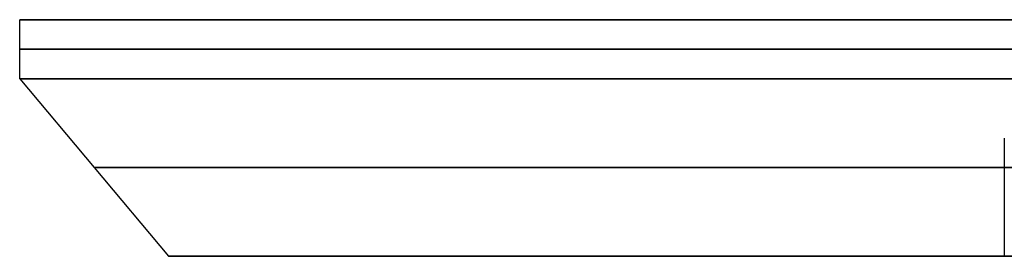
# Model space of a CAD drawing. Header units: millimetres. Extents: x -65 to 65, y -196 to 80.
# Tile 1 of 256: x -65 to -15, y -196 to -184. Entities that reach past the tile are written whole.
import ezdxf

# ---------------------------------------------------------------- set-up
doc = ezdxf.new("R2010")
doc.units = ezdxf.units.MM
doc.header["$MEASUREMENT"] = 0
doc.layers.add('IGES level 0', color=7, linetype='Continuous', true_color=0xa0a0a0)

msp = doc.modelspace()

# ---------------------------------------------------------------- linework, layer by layer
at = {"layer": 'IGES level 0'}
for p, q in [((-65, -184), (-5.1, -184)), ((-65, -187), (-65, -184)), ((-65, -187), (-57.448, -196)), ((-15, -190, -45), (-15, -196, -45)), ((-57.448, -196, 0.053), (-12.5, -196, 0.053))]:
    msp.add_line(p, q, dxfattribs=at)
at = {"layer": 'IGES level 0', "extrusion": (0, 1, 0)}
for centre in [(0, 0, -184), (0, 0, -185.5), (0, 0, -187)]:
    msp.add_circle(centre, 65, dxfattribs=at)
at = {"layer": 'IGES level 0', "extrusion": (4.37257e-16, 1, 0)}
msp.add_circle((0, 0, -184), 65, dxfattribs=at)
at = {"layer": 'IGES level 0', "extrusion": (0, 1, 0)}
for centre, radius, start, end in [((0, 0, -187), 65, 270, 90), ((0, 0, -196), 57.448, 273.49288, 266.50712), ((0, 0, -196), 57.448, 273.49288, 266.50712)]:
    msp.add_arc(centre, radius, start, end, dxfattribs=at)
at = {"layer": 'IGES level 0', "extrusion": (-4.06025e-15, 1, 1.16151e-16)}
msp.add_arc((0, 0, -191.5), 61.224, 273.27721, 266.72279, dxfattribs=at)

doc.saveas('drawing.dxf')
